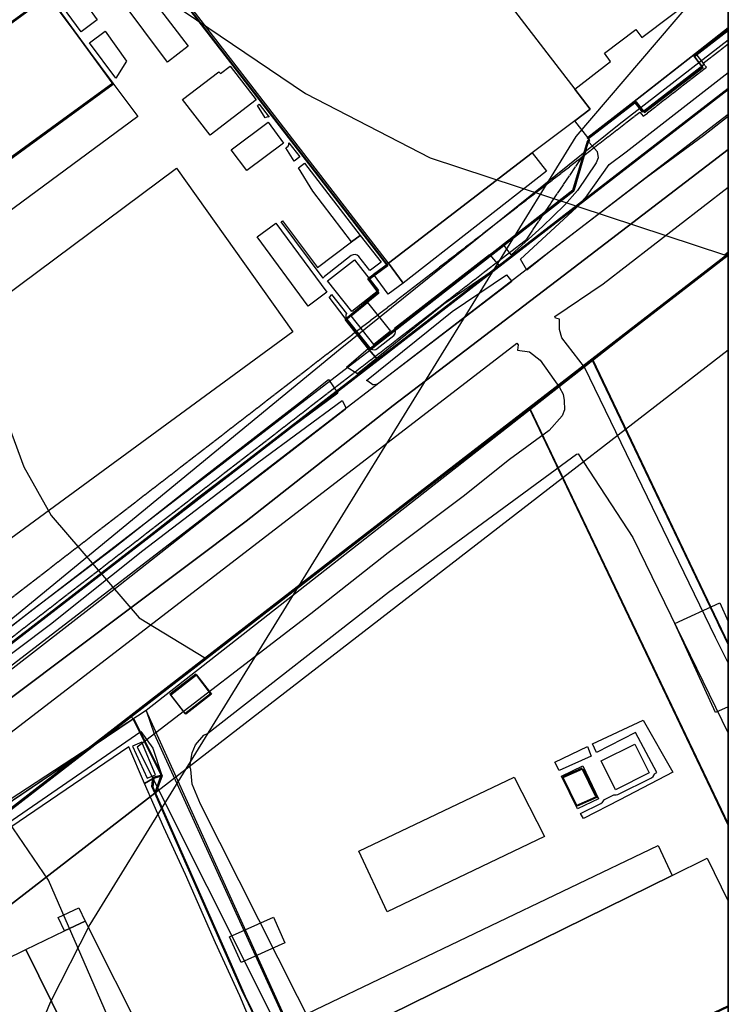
# Model space of a CAD drawing. Header units: metres. Extents: x 15747 to 16863, y 15840 to 16796.
# Tile 33 of 35: x 16663 to 16863, y 16365 to 16644. Entities that reach past the tile are written whole.
import ezdxf

# ---------------------------------------------------------------- set-up
doc = ezdxf.new("R2010")
doc.units = ezdxf.units.M
doc.linetypes.add('L00s01s', pattern=[3, 3, 0])
doc.linetypes.add('L00s26s', pattern=[3, 3, 0])
doc.layers.add('00 Рамка', color=7, linetype='Continuous')
for name, color, linetype, true_color in [('02 Озеленение', 7, 'Continuous', 0xe4efdb), ('03 Существующее использование', 7, 'Continuous', 0x808080), ('04 Земельные участки (ЕГРН)', 7, 'Continuous', 0x1f3fbf), ('05 Застройка', 7, 'Continuous', 0x8c8c8c), ('06 Дороги и железная дорога', 7, 'Continuous', 0xb4b4b4), ('07 ЗОУИТ и СЗЗ', 7, 'Continuous', 0x000000), ('08 Красные линии и ЛГР', 7, 'Continuous', 0xff0000), ('09 ППТ и ПМТ', 7, 'Continuous', 0x00d000), ('10 ГПЗУ', 7, 'Continuous', 0x7b7bf2), ('11 КРТ', 7, 'Continuous', 0x1f3fbf), ('12 ПЗЗ – территориальные зоны', 7, 'Continuous', 0x000000), ('13 Генплан – функциональные зоны', 7, 'Continuous', 0x000000)]:
    doc.layers.add(name, color=color, linetype=linetype, true_color=true_color)

msp = doc.modelspace()

# ---------------------------------------------------------------- linework, layer by layer
at = {"layer": '00 Рамка'}
msp.add_lwpolyline([(15747.13, 15839.57), (16863.13, 15839.57), (16863.13, 16795.57), (15747.13, 16795.57)], close=True, dxfattribs=at)
at = {"layer": '02 Озеленение', "true_color": 0xe4efdb}
for points in [[(16671.84, 16651.7), (16676.38, 16655.33), (16684.57, 16643.89), (16680.11, 16640.53)], [(16689.85, 16627.39), (16682.44, 16637.38), (16686.85, 16640.7), (16692.93, 16632.21)], [(16804.31, 16576.1), (16820.17, 16590.79), (16823.19, 16594.13), (16829.41, 16602.89), (16834.27, 16606.55), (16863.13, 16628.94), (16863.13, 16616.52), (16856.09, 16611.03), (16839.86, 16599.13), (16813.4, 16578.87), (16806.16, 16573.02)], [(16732.15, 16616.14), (16729.99, 16619.66), (16730.46, 16620.01), (16733.28, 16616.34), (16733.16, 16616.38), (16732.58, 16616.35)], [(16738.01, 16607.63), (16738.26, 16607.81), (16738.59, 16608.15), (16738.8, 16608.57), (16738.86, 16609.04), (16738.85, 16609.11), (16741.93, 16605.11), (16740.33, 16603.87)], [(16823.8, 16609.15), (16826.01, 16606.64), (16826.35, 16604.84), (16825.77, 16603.41), (16820.46, 16595.61), (16816.83, 16591.38), (16810.6, 16585.4), (16801.76, 16577.39), (16799.46, 16580.38), (16819.6, 16595.86), (16823.5, 16609.09)], [(16759.03, 16582.88), (16756.59, 16581), (16745.59, 16595.36), (16741.52, 16601.95), (16743.3, 16603.33)], [(16761.72, 16572.89), (16758.6, 16576.89), (16758.16, 16577.27), (16757.61, 16577.46), (16757.02, 16577.41), (16756.5, 16577.15), (16748.87, 16571.21), (16748.55, 16570.86), (16748.5, 16570.75), (16736.7, 16586.72), (16737, 16586.95), (16746.94, 16573.82), (16756.59, 16581), (16759.03, 16582.88), (16764.9, 16575.26), (16761.89, 16573.06)], [(16768.74, 16556.63), (16795.62, 16577.44), (16798.46, 16574.13), (16782.68, 16563.4), (16758.2, 16543.71), (16755.09, 16545.6), (16761.24, 16550.86), (16761.63, 16551.13), (16761.69, 16551.05), (16762.03, 16550.73), (16762.46, 16550.54), (16762.93, 16550.48), (16763.39, 16550.58), (16763.8, 16550.81), (16768.49, 16554.54), (16768.87, 16554.99), (16769.04, 16555.55), (16769, 16556.13)], [(16801.93, 16569.82), (16763.95, 16540.72), (16762.98, 16540.52), (16762.54, 16540.57), (16761.15, 16541.58), (16760.75, 16541.79), (16785.05, 16561.33), (16800.41, 16571.73)], [(16755.09, 16560.79), (16754.92, 16560.26), (16754.97, 16559.68), (16755.24, 16559.16), (16761.63, 16551.13), (16761.24, 16550.86), (16753.22, 16561.46), (16750.24, 16565.39), (16750.47, 16565.56), (16750.87, 16566), (16750.92, 16566.14)], [(16666.15, 16476.82), (16689.19, 16494.35), (16714.15, 16514.06), (16742.09, 16535.78), (16750.04, 16542.07), (16752.65, 16538.21), (16731.94, 16522.81), (16713.35, 16508.78), (16671.23, 16475.62), (16663.58, 16470.12), (16653.56, 16462.42), (16630.08, 16445.35), (16619.93, 16437.2), (16618.11, 16439.37), (16655.5, 16468.52)], [(16636.67, 16441.71), (16633.94, 16445.21), (16644.29, 16452.46), (16671.37, 16472.77), (16697.54, 16493.65), (16730.31, 16518.81), (16753.88, 16536.13), (16754.82, 16534.33), (16754.73, 16533.61), (16718.59, 16505.59), (16684.08, 16478.4)], [(16842.23, 16430.49), (16842.91, 16430.84), (16836.92, 16442.12), (16825.82, 16436.47), (16824.75, 16438.97), (16839.06, 16445.62), (16847.49, 16430.91), (16832.45, 16423.05), (16822.19, 16417.79), (16821.33, 16419.27), (16827.11, 16422.06), (16827.58, 16422.41), (16827.88, 16422.91), (16827.9, 16423.07), (16830.76, 16424.53), (16830.95, 16424.47), (16831.41, 16424.47), (16831.86, 16424.61), (16841.43, 16429.34), (16841.9, 16429.7), (16842.19, 16430.21)], [(16587.14, 16373.41), (16607.81, 16389.68), (16649.54, 16409.8), (16696.96, 16442.4), (16700.38, 16437.71), (16702.87, 16429.98), (16700.29, 16429.01), (16698.04, 16427.73), (16693.6, 16438.11), (16651.18, 16409.31), (16607.95, 16388.35), (16588.02, 16372.89)], [(16697.27, 16439.41), (16694.64, 16438.31), (16698.78, 16429.24), (16701.11, 16430.21)], [(16823.27, 16438.18), (16824.39, 16435.44), (16815.28, 16431.43), (16814.07, 16433.79)], [(16732.43, 16353.94), (16734.05, 16350.25), (16758.68, 16301.47), (16774.89, 16270.34), (16779.22, 16261.43), (16784.33, 16250.94), (16782.9, 16250.38), (16782.07, 16250.68), (16770.93, 16273.52), (16765.98, 16283.74), (16756.6, 16302.19), (16748.71, 16317.4), (16745.42, 16323.02), (16737.41, 16340.17), (16731.76, 16351.39), (16724.93, 16367.64), (16718.11, 16382.66), (16709.63, 16401.91), (16703.45, 16415.26), (16698.04, 16427.73), (16700.29, 16429.01), (16700.14, 16427.15), (16722.13, 16377.42)]]:
    msp.add_lwpolyline(points, close=True, dxfattribs=at)
at = {"layer": '03 Существующее использование', "true_color": 0xc0e3b5}
msp.add_lwpolyline([(15747.13, 15960.07), (15747.57, 15839.57), (16325.93, 15839.57), (16863.13, 15841.57), (16863.13, 16651.29), (16862.58, 16795.57), (16281.19, 16795.57), (15747.13, 16793.58)], close=True, dxfattribs=at)
at = {"layer": '03 Существующее использование', "true_color": 0xcfd1eb}
for points in [[(16863.13, 16638.24), (16863.13, 16795.57), (16795.48, 16795.57), (16787.18, 16766.51), (16778.03, 16740.94), (16524.16, 16570.43), (16567.07, 16508.57), (16598.37, 16461.95), (16609.87, 16432.81), (16753.39, 16550.74), (16832.29, 16614.36)], [(16563.5, 16572.32), (16571.06, 16561.82), (16566.6, 16558.32), (16573.39, 16549.56), (16577.63, 16552.72), (16588.84, 16537.67), (16598.46, 16544.73), (16594.97, 16549.51), (16658.41, 16595.88), (16654.83, 16600.68), (16689.11, 16625.72), (16670.92, 16650.68)], [(16776.05, 16276.57), (16789, 16248.17), (16828.45, 16264.93), (16863.13, 16275.89), (16863.13, 16577.43), (16727.23, 16470.91), (16698.43, 16448.34), (16700.74, 16441.73)], [(16558.92, 16357.05), (16566.93, 16346.99), (16578.15, 16334.46), (16593.12, 16341.45), (16610.38, 16304.68), (16604.71, 16302.02), (16636.06, 16235.28), (16639.25, 16224.27), (16591.13, 16182.86), (16555.79, 16152.18), (16540.2, 16141.07), (16527.86, 16135.18), (16545.46, 16096.18), (16669.97, 15839.57), (16700.73, 15839.57), (16863.13, 15917.27), (16863.13, 16275.89), (16828.45, 16264.93), (16789, 16248.17), (16698.43, 16448.34)]]:
    msp.add_lwpolyline(points, close=True, dxfattribs=at)
at = {"layer": '03 Существующее использование', "true_color": 0xd7c6c1}
msp.add_lwpolyline([(16688.8, 16674.54), (16696.49, 16665.63), (16766.78, 16574.33), (16761.45, 16570.35), (16764.25, 16566.6), (16754.99, 16558.92), (16761.72, 16550.42), (16819.46, 16595.45), (16823.57, 16609.4), (16824, 16609.72), (16823.57, 16610.26), (16837.06, 16620.69), (16839.44, 16617.61), (16856, 16630.38), (16853.6, 16633.49), (16863.13, 16640.87), (16863.13, 16795.57), (16791.84, 16795.57), (16787.12, 16772.3), (16783.03, 16749.85), (16781.31, 16748.01)], close=True, dxfattribs=at)
at = {"layer": '03 Существующее использование', "true_color": 0xcfd1eb}
for points in [[(16619.62, 16441.05), (16761.72, 16550.42), (16754.99, 16558.92), (16764.25, 16566.6), (16761.45, 16570.35), (16766.78, 16574.33), (16696.49, 16665.63)], [(16670.92, 16650.68), (16689.11, 16625.72), (16654.83, 16600.68)]]:
    msp.add_lwpolyline(points, dxfattribs=at)
at = {"layer": '03 Существующее использование', "true_color": 0x808080}
for points in [[(16863.13, 16624.06), (16468.64, 16318.89), (16443.62, 16303.23), (16435.47, 16298.12), (16430.02, 16294.71), (16435.09, 16282.94), (16468.19, 16303.15), (16516.14, 16342.29), (16547.75, 16366.42), (16603.84, 16408.89), (16661.16, 16452.59), (16726.79, 16502.02), (16768.31, 16534.73), (16816.42, 16571.41), (16863.13, 16607.16)], [(16863.13, 16624.06), (16468.64, 16318.89), (16443.62, 16303.23), (16435.47, 16298.12), (16430.02, 16294.71), (16435.09, 16282.94), (16468.19, 16303.15), (16516.14, 16342.29), (16547.75, 16366.42), (16603.84, 16408.89), (16661.16, 16452.59), (16726.79, 16502.02), (16768.31, 16534.73), (16816.42, 16571.41), (16863.13, 16607.16)], [(16863.13, 16467.38), (16824.83, 16547.65), (16807.03, 16533.88), (16863.13, 16416.31)], [(16863.13, 16467.38), (16824.83, 16547.65), (16807.03, 16533.88), (16863.13, 16416.31)], [(16701.15, 16424.8), (16703.02, 16429.93), (16700.6, 16429.25), (16700.32, 16426.71)], [(16701.15, 16424.8), (16703.02, 16429.93), (16700.6, 16429.25), (16700.32, 16426.71)]]:
    msp.add_lwpolyline(points, close=True, dxfattribs=at)
msp.add_lwpolyline([(16581.2, 16359.22), (16863.13, 16577.28), (16863.13, 16607.16), (16816.42, 16571.41), (16768.31, 16534.73), (16726.79, 16502.02), (16661.16, 16452.59), (16603.84, 16408.89), (16547.75, 16366.42), (16516.14, 16342.29)], dxfattribs=at)
msp.add_lwpolyline([(16581.2, 16359.22), (16863.13, 16577.28), (16863.13, 16607.16), (16816.42, 16571.41), (16768.31, 16534.73), (16726.79, 16502.02), (16661.16, 16452.59), (16603.84, 16408.89), (16547.75, 16366.42), (16516.14, 16342.29)], dxfattribs=at)
at = {"layer": '03 Существующее использование', "true_color": 0xf9e79f}
for points in [[(16863.13, 16467.38), (16863.13, 16577.27), (16824.83, 16547.65)], [(16753.6, 16312.27), (16863.13, 16364.52), (16863.13, 16416.31), (16807.03, 16533.88), (16694.2, 16446.61), (16695.06, 16445.86), (16703.02, 16429.93), (16701.15, 16424.8), (16725.65, 16369.21)], [(16716.93, 16453.04), (16709.67, 16447.32), (16705.45, 16452.8), (16712.73, 16458.5)], [(16573.56, 16250.66), (16614.49, 16270.37), (16743.64, 16332.55), (16725.65, 16369.21), (16701.15, 16424.8), (16700.32, 16426.71), (16700.6, 16429.25), (16703.02, 16429.93), (16695.06, 16445.86), (16694.19, 16446.61), (16680.63, 16436.12), (16579.11, 16357.6), (16585.69, 16349.71), (16580.3, 16345.54), (16579.93, 16346), (16576.66, 16350.02), (16570.93, 16345.47), (16567.98, 16348.99), (16539.51, 16326.97), (16543.29, 16322.23), (16540.38, 16319.57), (16550.78, 16297.97)], [(16820.36, 16421.28), (16816.45, 16429.4), (16822, 16431.9), (16825.95, 16423.74)]]:
    msp.add_lwpolyline(points, close=True, dxfattribs=at)
at = {"layer": '04 Земельные участки (ЕГРН)', "true_color": 0x1f3fbf}
for points in [[(16688.8, 16674.54), (16696.49, 16665.63), (16766.78, 16574.33), (16761.45, 16570.35), (16764.25, 16566.6), (16754.99, 16558.92), (16761.72, 16550.42), (16819.46, 16595.45), (16823.57, 16609.4), (16824, 16609.72), (16823.57, 16610.26), (16837.06, 16620.69), (16839.44, 16617.61), (16856, 16630.38), (16853.6, 16633.49), (16863.13, 16640.87), (16863.13, 16795.57), (16791.84, 16795.57), (16787.12, 16772.3), (16783.03, 16749.85), (16781.31, 16748.01)], [(16563.5, 16572.32), (16571.06, 16561.82), (16566.6, 16558.32), (16573.39, 16549.56), (16577.63, 16552.72), (16588.84, 16537.67), (16598.46, 16544.73), (16594.97, 16549.51), (16658.41, 16595.88), (16654.83, 16600.68), (16689.11, 16625.72), (16670.92, 16650.68)], [(16863.13, 16624.06), (16468.64, 16318.89), (16443.62, 16303.23), (16435.47, 16298.12), (16430.02, 16294.71), (16435.09, 16282.94), (16468.19, 16303.15), (16516.14, 16342.29), (16547.75, 16366.42), (16603.84, 16408.89), (16661.16, 16452.59), (16726.79, 16502.02), (16768.31, 16534.73), (16816.42, 16571.41), (16863.13, 16607.16)], [(16863.13, 16467.38), (16863.13, 16577.27), (16824.83, 16547.65)], [(16863.13, 16467.38), (16824.83, 16547.65), (16807.03, 16533.88), (16863.13, 16416.31)], [(16753.6, 16312.27), (16863.13, 16364.52), (16863.13, 16416.31), (16807.03, 16533.88), (16694.2, 16446.61), (16695.06, 16445.86), (16703.02, 16429.93), (16701.15, 16424.8), (16725.65, 16369.21)], [(16716.93, 16453.04), (16709.67, 16447.32), (16705.45, 16452.8), (16712.73, 16458.5)], [(16573.56, 16250.66), (16614.49, 16270.37), (16743.64, 16332.55), (16725.65, 16369.21), (16701.15, 16424.8), (16700.32, 16426.71), (16700.6, 16429.25), (16703.02, 16429.93), (16695.06, 16445.86), (16694.19, 16446.61), (16680.63, 16436.12), (16579.11, 16357.6), (16585.69, 16349.71), (16580.3, 16345.54), (16579.93, 16346), (16576.66, 16350.02), (16570.93, 16345.47), (16567.98, 16348.99), (16539.51, 16326.97), (16543.29, 16322.23), (16540.38, 16319.57), (16550.78, 16297.97)], [(16820.36, 16421.28), (16816.45, 16429.4), (16822, 16431.9), (16825.95, 16423.74)], [(16701.15, 16424.8), (16703.02, 16429.93), (16700.6, 16429.25), (16700.32, 16426.71)]]:
    msp.add_lwpolyline(points, close=True, dxfattribs=at)
for points in [[(16619.62, 16441.05), (16761.72, 16550.42), (16754.99, 16558.92), (16764.25, 16566.6), (16761.45, 16570.35), (16766.78, 16574.33), (16696.49, 16665.63)], [(16670.92, 16650.68), (16689.11, 16625.72), (16654.83, 16600.68)], [(16581.2, 16359.22), (16863.13, 16577.28), (16863.13, 16607.16), (16816.42, 16571.41), (16768.31, 16534.73), (16726.79, 16502.02), (16661.16, 16452.59), (16603.84, 16408.89), (16547.75, 16366.42), (16516.14, 16342.29)]]:
    msp.add_lwpolyline(points, dxfattribs=at)
at = {"layer": '05 Застройка', "true_color": 0x8c8c8c}
for points in [[(16731.2, 16683.62), (16736.06, 16687.29), (16758.31, 16704.07), (16819.75, 16624.27), (16824.1, 16618.61), (16819.72, 16615.3), (16807.7, 16606.22), (16767.02, 16574.96), (16700.95, 16660.81), (16711.63, 16668.86), (16722.55, 16677.13), (16724.24, 16678.41), (16726.05, 16679.74)], [(16677.43, 16668.27), (16682.86, 16672.37), (16690.37, 16662.54), (16710.36, 16636.46), (16704.47, 16631.94)], [(16824.1, 16618.61), (16819.75, 16624.27), (16829.83, 16632.13), (16828.08, 16634.44), (16836.95, 16641.17), (16838.7, 16638.85), (16863.13, 16657.39), (16863.13, 16641.58), (16853.84, 16634.33), (16836.51, 16620.81), (16823.39, 16610.58), (16819.72, 16615.3)], [(16653.13, 16592.8), (16649.18, 16598.23), (16630.9, 16621.85), (16645.12, 16632.24), (16650.95, 16636.5), (16660.92, 16643.78), (16670.56, 16650.91), (16689, 16626), (16654.27, 16600.67), (16657.66, 16595.92)], [(16836.51, 16620.81), (16853.84, 16634.33), (16856.34, 16631.21), (16838.84, 16617.74)], [(16708.78, 16621.33), (16719.04, 16629.2), (16719.47, 16628.65), (16722.25, 16630.79), (16729.58, 16621.23), (16716.53, 16611.22)], [(16653.13, 16592.8), (16657.66, 16595.92), (16654.27, 16600.67), (16689, 16626), (16696.14, 16616.54), (16657.08, 16587.77)], [(16722.53, 16607.08), (16732.95, 16614.89), (16737.36, 16609.01), (16726.94, 16601.2)], [(16767.02, 16574.96), (16807.7, 16606.22), (16811.72, 16601), (16771.14, 16569.35)], [(16623.33, 16539.48), (16707.01, 16601.87), (16739.91, 16555.57), (16655.87, 16493.95), (16654.8, 16495.45)], [(16744.3, 16562.87), (16729.82, 16582.47), (16735.1, 16586.37), (16749.58, 16566.77)], [(16756.6, 16561.3), (16749.8, 16570.02), (16757.42, 16575.97), (16764.22, 16567.25)], [(16766.9, 16566.24), (16762.78, 16571.85), (16767.02, 16574.96), (16771.14, 16569.35)], [(16762.86, 16551.98), (16756.41, 16560.09), (16761.1, 16563.83), (16767.56, 16555.72)], [(16848.01, 16473), (16860.75, 16478.83), (16863.13, 16473.61), (16863.13, 16449.45), (16859.54, 16447.8)], [(16831.2, 16425.95), (16827.14, 16434.15), (16836.71, 16438.89), (16840.77, 16430.69)], [(16820.46, 16420.51), (16815.98, 16429.79), (16821.98, 16432.69), (16826.46, 16423.41)], [(16758.62, 16408.53), (16802.59, 16429.53), (16811.1, 16412.67), (16766.62, 16391.41)], [(16847.3, 16401.71), (16748.79, 16353.16), (16744.06, 16362.61), (16843.26, 16410.13)], [(16857.2, 16406.58), (16863.13, 16394.44), (16863.13, 16302.08), (16791.6, 16266.71), (16748.79, 16353.16), (16847.3, 16401.71)], [(16675.34, 16385.99), (16673.55, 16389.8), (16679.4, 16392.55), (16681.19, 16388.75)], [(16705.07, 16340.34), (16706.02, 16338.3), (16689.35, 16330.11), (16687.16, 16334.57), (16679.14, 16350.89), (16664.47, 16380.72), (16675.34, 16385.99), (16681.19, 16388.75), (16698.07, 16355.19)], [(16725.32, 16377.06), (16722.05, 16384.33), (16734.45, 16389.9), (16737.72, 16382.63)], [(16604.71, 16314.28), (16596.18, 16331.61), (16623.73, 16345.16), (16617.58, 16357.66), (16664.47, 16380.72), (16679.14, 16350.89), (16667.6, 16344.94), (16664.85, 16343.58), (16648.26, 16335.67)]]:
    msp.add_lwpolyline(points, close=True, dxfattribs=at)
at = {"layer": '06 Дороги и железная дорога', "true_color": 0xb4b4b4}
for points in [[(16763.2, 16323.83), (16713.88, 16421.89), (16711.51, 16427.57), (16711.14, 16431.67), (16710.84, 16432.57), (16711.45, 16436.37), (16712.44, 16438.69), (16714.76, 16441.42), (16715.82, 16441.83), (16767, 16481.86), (16820.19, 16520.98), (16820.65, 16520.99), (16836.14, 16497.35), (16863.13, 16441.99), (16863.13, 16461.87), (16859.56, 16469.05), (16822.47, 16545.52), (16816.05, 16553.91), (16815.35, 16556.26), (16815.43, 16559.15), (16814.25, 16559.46), (16814.11, 16559.95), (16827.74, 16569.2), (16863.13, 16596.56), (16863.13, 16617.06), (16445.7, 16295.9)], [(16444.83, 16276.48), (16803.33, 16552.4), (16803.74, 16551.88), (16803.47, 16550.42), (16806.89, 16549.9), (16809.9, 16547.56), (16815.36, 16539.82), (16816.41, 16537.92), (16816.74, 16536.14), (16816.77, 16533.47), (16816.12, 16531.77), (16812.44, 16527.68), (16801.29, 16519.47), (16788.17, 16508.96), (16766.96, 16493.01), (16745.09, 16475.7), (16695.94, 16438.04), (16755.12, 16319.78)]]:
    msp.add_lwpolyline(points, dxfattribs=at)
at = {"layer": '07 ЗОУИТ и СЗЗ', "true_color": 0x000000}
for points in [[(16574.51, 16795.57), (16673.93, 16679.53), (16709.21, 16646.25), (16743.53, 16623.02), (16778.82, 16604.86), (16862.06, 16577.36), (16863.13, 16578.2)], [(16588.55, 16674.13), (16589.78, 16659.09), (16593.26, 16644.41), (16598.9, 16630.41), (16655.17, 16548.02), (16658.41, 16532.27), (16663.86, 16517.38), (16671.6, 16503.53), (16696.5, 16474.59), (16715.21, 16463.24), (16863.13, 16577.65)], [(16863.13, 16658.51), (16852.2, 16648.54), (16819.99, 16610.89), (16682.55, 16387.81), (16671.3, 16365.73), (16661.91, 16342.78), (16654.44, 16319.14), (16640.76, 16254.69), (16637.34, 16230.13), (16635.96, 16205.37)], [(16090.81, 16382.43), (16090.88, 16379.98), (16396.34, 16177.84), (16434.09, 16182.24), (16492.38, 16196.91), (16493.3, 16197.6), (16455.18, 16278.7), (16485.51, 16299.36), (16493.58, 16308.44), (16555.62, 16356.02), (16573.32, 16363.75), (16680.3, 16436.25), (16863.13, 16577.66)], [(16730.08, 16264.07), (16670.82, 16400.34), (16653.76, 16425.24), (16636.66, 16442.65), (16615.84, 16455.41), (16592.55, 16462.74), (16576.33, 16464.39), (16552.04, 16461.88), (16517.79, 16449.28), (16497.01, 16437.01), (16383.18, 16349.22)]]:
    msp.add_lwpolyline(points, dxfattribs=at)
at = {"layer": '08 Красные линии и ЛГР', "linetype": 'L00s01s', "true_color": 0xff0000, "flags": 128}
for points in [[(16856.05, 16631.61), (16863.13, 16637.09)], [(16838.13, 16617.75), (16839.04, 16616.57), (16856.94, 16630.47), (16856.05, 16631.61)], [(16821.91, 16605.2), (16838.13, 16617.75)], [(16644.32, 16456.62), (16806.05, 16581.73), (16821.91, 16605.2)], [(16644.32, 16456.62), (16806.05, 16581.73), (16821.91, 16605.2)], [(16824.57, 16547.83), (16863.13, 16577.66)], [(16824.57, 16547.83), (16863.13, 16577.66)], [(16863.13, 16467.04), (16834.05, 16527.97), (16824.57, 16547.83)], [(16539.25, 16327.15), (16580.94, 16359.4), (16660.04, 16420.58), (16806.76, 16534.06)], [(16539.25, 16327.15), (16580.94, 16359.4), (16660.04, 16420.58), (16806.76, 16534.06)], [(16806.76, 16534.06), (16816.24, 16514.2), (16863.13, 16415.97)]]:
    msp.add_lwpolyline(points, dxfattribs=at)
at = {"layer": '08 Красные линии и ЛГР', "linetype": 'L00s26s', "true_color": 0xfe0004, "flags": 128}
msp.add_lwpolyline([(16450.45, 16317.88), (16821.91, 16605.2)], dxfattribs=at)
at = {"layer": '08 Красные линии и ЛГР', "true_color": 0xfe0004}
for points in [[(16576.03, 16325.69), (16584.92, 16335.28), (16724.38, 16443.15), (16816.24, 16514.2), (16834.05, 16527.97), (16863.13, 16550.47)], [(16806.76, 16534.06), (16824.57, 16547.83)]]:
    msp.add_lwpolyline(points, dxfattribs=at)
at = {"layer": '09 ППТ и ПМТ', "true_color": 0xf5a623}
msp.add_lwpolyline([(16863.13, 16795.57), (16863.13, 15840.33), (16861.54, 15839.57), (15747.13, 15839.57), (15747.13, 16121.89), (15968.4, 16245.04), (16159.69, 16367.66), (15769.74, 16795.57), (16427.14, 16795.57), (16560.47, 16640.36), (16598.54, 16671.71), (16720.23, 16788.25), (16732.18, 16795.57)], close=True, dxfattribs=at)
at = {"layer": '09 ППТ и ПМТ', "true_color": 0x00d000}
for points in [[(16863.13, 16795.57), (16863.13, 16624.44), (16859.28, 16621.46), (16839.63, 16606.25), (16772.62, 16554.42), (16745.45, 16533.39), (16715.12, 16509.93), (16698.13, 16496.79), (16671.02, 16475.81), (16656.27, 16464.4), (16615.91, 16433.18), (16607.64, 16426.8), (16468.38, 16319.07)], [(16863.13, 16795.57), (16863.13, 16624.44), (16859.28, 16621.46), (16839.63, 16606.25), (16772.62, 16554.42), (16745.45, 16533.39), (16715.12, 16509.93), (16698.13, 16496.79), (16671.02, 16475.81), (16656.27, 16464.4), (16615.91, 16433.18), (16607.64, 16426.8), (16468.38, 16319.07)], [(16863.13, 16795.57), (16863.13, 16624.44), (16859.28, 16621.46), (16839.63, 16606.25), (16772.62, 16554.42), (16745.45, 16533.39), (16715.12, 16509.93), (16698.13, 16496.79), (16671.02, 16475.81), (16656.27, 16464.4), (16615.91, 16433.18), (16607.64, 16426.8), (16468.38, 16319.07)], [(16863.13, 16795.57), (16863.13, 16624.44), (16859.28, 16621.46), (16839.63, 16606.25), (16772.62, 16554.41), (16745.45, 16533.39), (16715.12, 16509.93), (16698.13, 16496.79), (16671.02, 16475.81), (16656.27, 16464.4), (16615.9, 16433.18), (16607.64, 16426.8), (16468.38, 16319.07)], [(16863.13, 16795.57), (16863.13, 16624.44), (16859.28, 16621.46), (16839.63, 16606.25), (16772.62, 16554.42), (16745.45, 16533.39), (16715.12, 16509.93), (16698.13, 16496.79), (16671.02, 16475.81), (16656.27, 16464.4), (16615.91, 16433.18), (16607.64, 16426.8), (16468.38, 16319.07)]]:
    msp.add_lwpolyline(points, dxfattribs=at)
at = {"layer": '09 ППТ и ПМТ', "true_color": 0x8c8c8c}
msp.add_lwpolyline([(16863.13, 15876.28), (16786.42, 15839.57), (16633.64, 15839.57), (16628.58, 15850.07), (16620.81, 15866.19), (16577.39, 15956.27), (16574.17, 15962.96), (16563.31, 15985.49), (16490.55, 16136.43), (16449.69, 16221.21), (16442.12, 16236.92), (16417.79, 16287.39), (16443.36, 16303.41), (16468.38, 16319.07), (16863.13, 16624.44)], close=True, dxfattribs=at)
at = {"layer": '10 ГПЗУ', "true_color": 0x7b7bf2}
for points in [[(16688.54, 16674.72), (16781.05, 16748.2), (16782.77, 16750.04), (16786.86, 16772.49), (16791.54, 16795.57), (16863.13, 16795.57), (16863.13, 16641.25), (16853.34, 16633.68), (16855.74, 16630.57), (16839.18, 16617.8), (16836.8, 16620.88), (16823.31, 16610.45), (16823.74, 16609.91), (16823.31, 16609.58), (16819.2, 16595.63), (16761.46, 16550.6), (16754.73, 16559.1), (16763.99, 16566.78), (16761.19, 16570.53), (16766.52, 16574.51), (16696.23, 16665.81)], [(16688.54, 16674.72), (16781.05, 16748.2), (16782.77, 16750.04), (16786.86, 16772.49), (16791.54, 16795.57), (16863.13, 16795.57), (16863.13, 16641.25), (16853.34, 16633.68), (16855.74, 16630.57), (16839.18, 16617.8), (16836.8, 16620.88), (16823.31, 16610.45), (16823.74, 16609.91), (16823.31, 16609.58), (16819.2, 16595.63), (16761.46, 16550.6), (16754.73, 16559.1), (16763.99, 16566.78), (16761.19, 16570.53), (16766.52, 16574.51), (16696.23, 16665.81)], [(16863.13, 16467.03), (16824.57, 16547.83), (16863.13, 16577.65)], [(16863.13, 16415.96), (16806.77, 16534.06), (16824.57, 16547.83), (16863.13, 16467.03)], [(16863.13, 16415.96), (16806.77, 16534.06), (16824.57, 16547.83), (16863.13, 16467.03)], [(16863.13, 16364.82), (16753.34, 16312.45), (16725.39, 16369.39), (16700.89, 16424.98), (16702.76, 16430.11), (16694.8, 16446.04), (16693.94, 16446.79), (16806.77, 16534.06), (16863.13, 16415.96)], [(16863.13, 16364.82), (16753.34, 16312.45), (16725.39, 16369.39), (16700.89, 16424.98), (16702.76, 16430.11), (16694.8, 16446.04), (16693.94, 16446.79), (16806.77, 16534.06), (16863.13, 16415.96)], [(16716.67, 16453.22), (16712.47, 16458.68), (16705.19, 16452.98), (16709.41, 16447.5)], [(16716.67, 16453.22), (16712.47, 16458.68), (16705.19, 16452.98), (16709.41, 16447.5)], [(16573.3, 16250.84), (16550.52, 16298.15), (16540.12, 16319.75), (16543.03, 16322.41), (16539.25, 16327.15), (16567.72, 16349.17), (16570.67, 16345.65), (16576.4, 16350.2), (16579.67, 16346.18), (16580.04, 16345.72), (16585.43, 16349.89), (16578.85, 16357.78), (16680.37, 16436.3), (16693.93, 16446.79), (16694.8, 16446.04), (16702.76, 16430.11), (16700.34, 16429.43), (16700.06, 16426.89), (16700.89, 16424.98), (16725.39, 16369.39), (16743.38, 16332.73), (16614.23, 16270.55)], [(16694.8, 16446.04), (16702.76, 16430.11), (16700.34, 16429.43), (16700.06, 16426.89), (16700.89, 16424.98), (16587.57, 16337.33), (16583.71, 16340.31), (16579.52, 16345.61), (16579.71, 16346.33), (16584.45, 16350), (16573.45, 16363.81), (16600.13, 16382.15)], [(16694.8, 16446.04), (16702.76, 16430.11), (16700.34, 16429.43), (16700.06, 16426.89), (16700.89, 16424.98), (16587.57, 16337.33), (16583.71, 16340.31), (16579.52, 16345.61), (16579.71, 16346.33), (16584.45, 16350), (16573.45, 16363.81), (16600.13, 16382.15)], [(16700.89, 16424.98), (16700.06, 16426.89), (16700.34, 16429.43), (16702.76, 16430.11)], [(16700.89, 16424.98), (16700.06, 16426.89), (16700.34, 16429.43), (16702.76, 16430.11)], [(16820.1, 16421.46), (16825.69, 16423.92), (16821.74, 16432.08), (16816.19, 16429.58)], [(16820.1, 16421.46), (16825.69, 16423.92), (16821.74, 16432.08), (16816.19, 16429.58)]]:
    msp.add_lwpolyline(points, close=True, dxfattribs=at)
msp.add_lwpolyline([(16587.57, 16337.33), (16700.89, 16424.98), (16725.39, 16369.39), (16783.72, 16250.55)], dxfattribs=at)
msp.add_lwpolyline([(16587.57, 16337.33), (16700.89, 16424.98), (16725.39, 16369.39), (16783.72, 16250.55)], dxfattribs=at)
msp.add_lwpolyline([(16587.57, 16337.33), (16700.89, 16424.98), (16725.39, 16369.39), (16783.72, 16250.55)], dxfattribs=at)
at = {"layer": '11 КРТ', "true_color": 0x1f3fbf}
msp.add_lwpolyline([(16863.13, 16795.57), (16863.13, 16624.44), (16763.92, 16547.69), (16761.46, 16550.6), (16819.2, 16595.63), (16823.31, 16609.58), (16823.74, 16609.91), (16823.31, 16610.45), (16836.8, 16620.88), (16839.18, 16617.8), (16855.74, 16630.57), (16853.34, 16633.68), (16863.13, 16641.25), (16863.13, 16795.57)], close=True, dxfattribs=at)
msp.add_lwpolyline([(16696.23, 16665.81), (16766.52, 16574.51), (16761.19, 16570.53), (16763.99, 16566.78), (16754.73, 16559.1), (16761.46, 16550.6), (16763.92, 16547.69), (16618.64, 16435.3)], dxfattribs=at)
at = {"layer": '12 ПЗЗ – территориальные зоны', "true_color": 0x000000}
for points in [[(16555.02, 16355.56), (16549.91, 16368.43), (16545.75, 16378.92), (16607.64, 16426.8), (16618.63, 16435.3), (16763.92, 16547.69), (16863.13, 16624.44), (16863.13, 16795.57), (16863.13, 16795.57), (16863.13, 16577.66), (16824.56, 16547.83), (16806.76, 16534.06), (16693.93, 16446.79), (16660.04, 16420.58), (16580.94, 16359.4)], [(16696.23, 16665.81), (16766.52, 16574.51), (16761.19, 16570.53), (16763.99, 16566.78), (16754.73, 16559.1), (16761.46, 16550.6), (16763.92, 16547.69), (16618.64, 16435.3)]]:
    msp.add_lwpolyline(points, dxfattribs=at)
for points in [[(16754.73, 16559.1), (16763.99, 16566.78), (16761.19, 16570.53), (16766.52, 16574.51), (16696.23, 16665.81), (16688.54, 16674.72), (16781.05, 16748.2), (16781.16, 16748.32), (16781.3, 16748.47), (16781.44, 16748.62), (16782.77, 16750.04), (16786.86, 16772.49), (16791.54, 16795.57), (16863.13, 16795.57), (16863.13, 16641.25), (16853.34, 16633.68), (16855.74, 16630.57), (16839.18, 16617.8), (16836.8, 16620.88), (16823.31, 16610.45), (16823.74, 16609.91), (16823.31, 16609.58), (16819.2, 16595.63), (16761.46, 16550.6)], [(16863.13, 16795.57), (16863.13, 16624.44), (16763.92, 16547.69), (16761.46, 16550.6), (16819.2, 16595.63), (16823.31, 16609.58), (16823.74, 16609.91), (16823.31, 16610.45), (16836.8, 16620.88), (16839.18, 16617.8), (16855.74, 16630.57), (16853.34, 16633.68), (16863.13, 16641.25), (16863.13, 16795.57)], [(16863.13, 16577.66), (16863.13, 16467.04), (16824.57, 16547.83), (16824.56, 16547.83)], [(16806.76, 16534.06), (16824.56, 16547.83), (16824.57, 16547.83), (16863.13, 16467.04), (16863.13, 16415.97), (16806.78, 16534.02)], [(16725.4, 16369.39), (16700.89, 16424.98), (16702.75, 16430.11), (16694.8, 16446.04), (16693.93, 16446.79), (16806.76, 16534.06), (16806.78, 16534.02), (16863.13, 16415.97), (16863.13, 16364.82), (16753.33, 16312.45), (16743.38, 16332.74)], [(16540.12, 16319.75), (16543.03, 16322.41), (16539.25, 16327.15), (16567.72, 16349.17), (16567.72, 16349.16), (16570.67, 16345.65), (16576.4, 16350.2), (16580.03, 16345.72), (16585.43, 16349.89), (16578.85, 16357.78), (16580.94, 16359.4), (16660.04, 16420.58), (16693.93, 16446.79), (16694.8, 16446.04), (16702.75, 16430.11), (16700.89, 16424.98), (16725.4, 16369.39), (16743.38, 16332.74), (16573.3, 16250.84)]]:
    msp.add_lwpolyline(points, close=True, dxfattribs=at)
at = {"layer": '13 Генплан – функциональные зоны', "true_color": 0x3c3c3c}
msp.add_lwpolyline([(16055.68, 16268.32), (16513.82, 16601.81), (16580.5, 16667.65), (16643.2, 16729.56), (16666.14, 16752.21), (16723.82, 16795.57), (16863.13, 16795.57), (16863.13, 16577.68), (16818.25, 16542.96), (16739.08, 16481.8), (16660.02, 16420.54), (16580.96, 16359.38), (16501.79, 16298.22), (16470.65, 16274.09), (16420.62, 16243.07)], dxfattribs=at)
msp.add_lwpolyline([(16863.13, 15917.88), (16699.54, 15839.57), (15897.16, 15839.57), (15900.67, 15841.77), (15866.64, 15895.92), (15912.23, 15924.49), (15996.96, 15977.65), (16081.7, 16030.69), (16166.43, 16083.84), (16251.16, 16136.88), (16335.89, 16190.03), (16420.62, 16243.07), (16470.65, 16274.09), (16501.79, 16298.22), (16580.96, 16359.38), (16660.02, 16420.54), (16739.08, 16481.8), (16818.25, 16542.96), (16863.13, 16577.68)], close=True, dxfattribs=at)
at = {"layer": '13 Генплан – функциональные зоны', "true_color": 0x000000}
for points in [[(15897.16, 15839.57), (15900.67, 15841.77), (15866.64, 15895.92), (15912.23, 15924.49), (15996.96, 15977.65), (16081.7, 16030.69), (16166.43, 16083.84), (16251.16, 16136.88), (16335.89, 16190.03), (16420.62, 16243.07), (16470.65, 16274.09), (16501.79, 16298.22), (16580.96, 16359.38), (16660.02, 16420.54), (16739.08, 16481.8), (16818.25, 16542.96), (16863.13, 16577.68)], [(16863.13, 16577.68), (16818.25, 16542.96), (16739.08, 16481.8), (16660.02, 16420.54), (16580.96, 16359.38), (16501.79, 16298.22), (16470.65, 16274.09), (16420.62, 16243.07), (16335.89, 16190.03), (16251.16, 16136.88), (16166.43, 16083.84), (16081.7, 16030.69), (15996.96, 15977.65), (15912.23, 15924.49), (15866.64, 15895.92), (15900.67, 15841.77), (15897.16, 15839.57)]]:
    msp.add_lwpolyline(points, dxfattribs=at)

doc.saveas('drawing.dxf')
